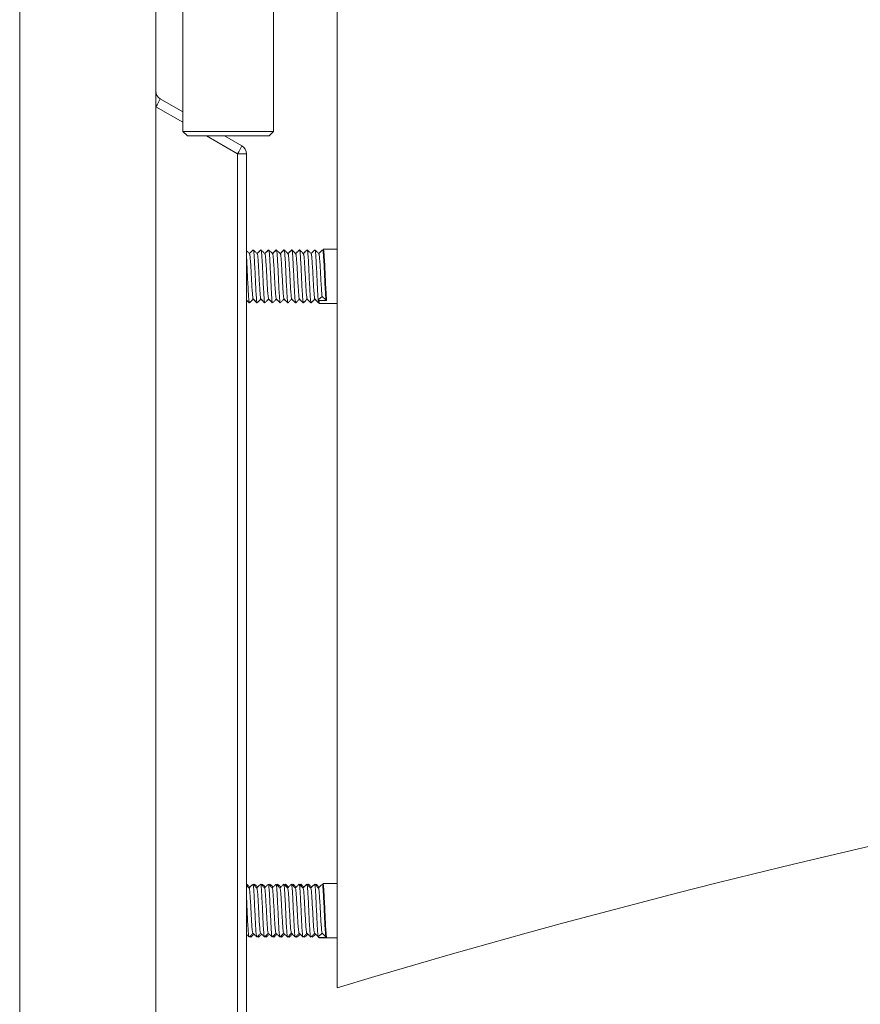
# Model space of a CAD drawing. Header units: millimetres. Extents: x 0 to 420, y 0 to 297.
# Tile 53 of 131: x 174.06 to 178.69, y 174.01 to 179.44. Entities that reach past the tile are written whole.
import ezdxf

# ---------------------------------------------------------------- set-up
doc = ezdxf.new("R2010")
doc.units = ezdxf.units.MM

msp = doc.modelspace()

# ---------------------------------------------------------------- linework, layer by layer
at = {"color": 7, "linetype": 'Continuous', "lineweight": 18}
for p, q in [((174.956, 180.1012), (174.956, 178.8262)), ((175.806, 180.1012), (175.806, 174.1012)), ((174.806, 179.9262), (174.806, 172.5262)), ((175.456, 178.8262), (175.456, 179.7512)), ((174.056, 172.5262), (174.056, 179.6762)), ((174.831, 179.0054), (174.956, 178.9333)), ((174.956, 178.8262), (174.981, 178.8012)), ((174.956, 178.8262), (175.456, 178.8262)), ((175.431, 178.8012), (174.981, 178.8012)), ((175.1847, 178.8012), (175.281, 178.7456)), ((175.431, 178.8012), (175.456, 178.8262)), ((175.2573, 172.6011), (175.2573, 178.7023)), ((175.306, 178.7023), (175.2573, 178.7023)), ((175.306, 178.7023), (175.306, 172.6011)), ((175.3434, 178.1719), (175.343, 178.1723)), ((175.3859, 178.1719), (175.3855, 178.1723)), ((175.4284, 178.1719), (175.428, 178.1723)), ((175.4709, 178.1719), (175.4705, 178.1723)), ((175.5134, 178.1719), (175.513, 178.1723)), ((175.5559, 178.1719), (175.5555, 178.1723)), ((175.5984, 178.1719), (175.598, 178.1723)), ((175.6409, 178.1719), (175.6405, 178.1723)), ((175.6834, 178.1719), (175.683, 178.1723)), ((175.7304, 178.1762), (175.729, 178.1762)), ((175.806, 178.1762), (175.7304, 178.1762)), ((175.322, 177.8804), (175.3221, 177.8805)), ((175.3645, 177.8804), (175.3646, 177.8805)), ((175.407, 177.8804), (175.4071, 177.8805)), ((175.4495, 177.8804), (175.4496, 177.8805)), ((175.492, 177.8804), (175.4921, 177.8805)), ((175.5345, 177.8804), (175.5346, 177.8805)), ((175.577, 177.8804), (175.5771, 177.8805)), ((175.6195, 177.8804), (175.6196, 177.8805)), ((175.662, 177.8804), (175.6621, 177.8805)), ((175.7022, 177.8958), (175.7235, 177.9147)), ((175.7022, 177.8958), (175.706, 177.8924)), ((175.7485, 177.8924), (175.706, 177.8924)), ((175.706, 177.8762), (175.806, 177.8762)), ((175.7235, 177.9147), (175.7447, 177.8958)), ((175.7447, 177.8958), (175.7485, 177.8924)), ((175.3088, 174.6723), (175.306, 174.6695)), ((175.3513, 174.6723), (175.3468, 174.6678)), ((175.3938, 174.6723), (175.3893, 174.6678)), ((175.4363, 174.6723), (175.4318, 174.6678)), ((175.4788, 174.6723), (175.4743, 174.6678)), ((175.5213, 174.6723), (175.5168, 174.6678)), ((175.5638, 174.6723), (175.5593, 174.6678)), ((175.6063, 174.6723), (175.6018, 174.6678)), ((175.6488, 174.6723), (175.6443, 174.6678)), ((175.6913, 174.6723), (175.6868, 174.6678)), ((175.806, 174.6762), (175.7283, 174.6762)), ((175.7022, 174.3818), (175.7235, 174.4028)), ((175.7235, 174.4028), (175.7447, 174.3818)), ((175.3253, 174.3848), (175.33, 174.3801)), ((175.3678, 174.3848), (175.3725, 174.3801)), ((175.4104, 174.3848), (175.415, 174.3801)), ((175.4528, 174.3848), (175.4575, 174.3801)), ((175.4953, 174.3848), (175.5, 174.3801)), ((175.5379, 174.3848), (175.5425, 174.3801)), ((175.5803, 174.3848), (175.585, 174.3801)), ((175.6228, 174.3848), (175.6275, 174.3801)), ((175.6654, 174.3848), (175.67, 174.3801)), ((175.7022, 174.3818), (175.706, 174.3781)), ((175.7032, 174.3826), (175.7038, 174.383)), ((175.706, 174.3781), (175.7071, 174.3789)), ((175.7485, 174.3781), (175.706, 174.3781)), ((175.706, 174.3762), (175.806, 174.3762)), ((175.7447, 174.3818), (175.7485, 174.3781))]:
    msp.add_line(p, q, dxfattribs=at)
at = {"color": 8, "linetype": 'Continuous', "lineweight": 18}
for p, q in [((174.956, 178.8763), (174.8073, 178.9621)), ((175.2573, 178.7023), (175.0861, 178.8012)), ((175.7022, 177.8958), (175.7048, 177.8804)), ((175.7022, 174.3818), (175.7032, 174.3826))]:
    msp.add_line(p, q, dxfattribs=at)
at = {"color": 7, "linetype": 'Continuous', "lineweight": 18}
for centre, radius, start, end in [((174.856, 179.0487), 0.05, 180, 240), ((174.3455, 179.2429), 0.5404, 328.7029, 333.9376), ((174.7917, 178.9852), 0.5448, 328.7176, 333.9108), ((175.256, 178.7023), 0.05, 0, 60), ((189.406, 128.8508), 47.25, 73.27187, 106.72813)]:
    msp.add_arc(centre, radius, start, end, dxfattribs=at)
for points, knots in [([(175.3233, 178.151), (175.3198, 178.1545), (175.314, 178.1603), (175.3082, 178.1661), (175.306, 178.1683)], [0, 0, 0, 0, 0.614943, 1, 1, 1, 1]), ([(175.3424, 178.1723), (175.3388, 178.1687), (175.3321, 178.162), (175.3254, 178.1553), (175.3222, 178.1521)], [0, 0, 0, 0, 0.527765, 1, 1, 1, 1]), ([(175.3438, 178.1723), (175.3403, 178.1687), (175.3333, 178.1618), (175.3263, 178.1548), (175.3229, 178.1514)], [0, 0, 0, 0, 0.5093523, 1, 1, 1, 1]), ([(175.3233, 178.1488), (175.3239, 178.1482), (175.3255, 178.1468), (175.3276, 178.1231), (175.3304, 178.0844), (175.3331, 178.036), (175.3355, 177.9864), (175.3384, 177.9424), (175.341, 177.9133), (175.3427, 177.8996), (175.3437, 177.9017), (175.3437, 177.9018)], [0, 0, 0, 0, 0.087935, 0.215092, 0.346342, 0.477591, 0.604748, 0.737146, 0.866154, 0.995164, 1, 1, 1, 1]), ([(175.3438, 178.1714), (175.3447, 178.1707), (175.3465, 178.1692), (175.3488, 178.1398), (175.3516, 178.0943), (175.3544, 178.0377), (175.3568, 177.9796), (175.3597, 177.9283), (175.3622, 177.8935), (175.3642, 177.8777), (175.3653, 177.8815), (175.3656, 177.8823)], [0, 0, 0, 0, 0.114178, 0.23359, 0.356838, 0.480085, 0.599497, 0.723822, 0.84497, 0.966117, 1, 1, 1, 1]), ([(175.3658, 178.151), (175.3623, 178.1545), (175.3552, 178.1616), (175.3481, 178.1687), (175.3445, 178.1723)], [0, 0, 0, 0, 0.5000423, 1, 1, 1, 1]), ([(175.3849, 178.1723), (175.3813, 178.1687), (175.3746, 178.162), (175.3679, 178.1553), (175.3647, 178.1521)], [0, 0, 0, 0, 0.527696, 1, 1, 1, 1]), ([(175.3863, 178.1723), (175.3828, 178.1687), (175.3758, 178.1618), (175.3688, 178.1548), (175.3654, 178.1514)], [0, 0, 0, 0, 0.509495, 1, 1, 1, 1]), ([(175.3658, 178.1488), (175.3664, 178.1482), (175.368, 178.1468), (175.3701, 178.1231), (175.3729, 178.0844), (175.3756, 178.036), (175.378, 177.9864), (175.3809, 177.9424), (175.3835, 177.9133), (175.3852, 177.8996), (175.3862, 177.9017), (175.3862, 177.9018)], [0, 0, 0, 0, 0.087935, 0.215093, 0.346342, 0.477591, 0.604748, 0.737146, 0.866154, 0.995164, 1, 1, 1, 1]), ([(175.3863, 178.1714), (175.3872, 178.1707), (175.389, 178.1692), (175.3913, 178.1398), (175.3941, 178.0943), (175.3969, 178.0377), (175.3993, 177.9796), (175.4022, 177.9283), (175.4047, 177.8935), (175.4067, 177.8777), (175.4078, 177.8815), (175.4081, 177.8823)], [0, 0, 0, 0, 0.114177, 0.23359, 0.356837, 0.480085, 0.599497, 0.723822, 0.84497, 0.966117, 1, 1, 1, 1]), ([(175.4083, 178.151), (175.4048, 178.1545), (175.3977, 178.1616), (175.3906, 178.1687), (175.387, 178.1723)], [0, 0, 0, 0, 0.499902, 1, 1, 1, 1]), ([(175.4274, 178.1723), (175.4238, 178.1687), (175.4171, 178.162), (175.4104, 178.1553), (175.4072, 178.1521)], [0, 0, 0, 0, 0.527765, 1, 1, 1, 1]), ([(175.4288, 178.1723), (175.4253, 178.1687), (175.4183, 178.1618), (175.4113, 178.1548), (175.4079, 178.1514)], [0, 0, 0, 0, 0.5093523, 1, 1, 1, 1]), ([(175.4083, 178.1488), (175.4089, 178.1482), (175.4105, 178.1468), (175.4126, 178.1231), (175.4154, 178.0844), (175.4181, 178.036), (175.4205, 177.9864), (175.4234, 177.9424), (175.426, 177.9133), (175.4277, 177.8996), (175.4287, 177.9017), (175.4287, 177.9018)], [0, 0, 0, 0, 0.0879359, 0.2150929, 0.3463421, 0.4775906, 0.6047488, 0.7371458, 0.8661545, 0.9951627, 1, 1, 1, 1]), ([(175.4288, 178.1714), (175.4297, 178.1707), (175.4315, 178.1692), (175.4338, 178.1398), (175.4366, 178.0943), (175.4394, 178.0377), (175.4418, 177.9796), (175.4447, 177.9283), (175.4472, 177.8935), (175.4492, 177.8777), (175.4503, 177.8815), (175.4506, 177.8823)], [0, 0, 0, 0, 0.114178, 0.23359, 0.356837, 0.480085, 0.599497, 0.723822, 0.84497, 0.966117, 1, 1, 1, 1]), ([(175.4508, 178.151), (175.4473, 178.1545), (175.4402, 178.1616), (175.4331, 178.1687), (175.4295, 178.1723)], [0, 0, 0, 0, 0.499972, 1, 1, 1, 1]), ([(175.4699, 178.1723), (175.4663, 178.1687), (175.4596, 178.162), (175.4529, 178.1553), (175.4497, 178.1521)], [0, 0, 0, 0, 0.527765, 1, 1, 1, 1]), ([(175.4713, 178.1723), (175.4678, 178.1687), (175.4608, 178.1618), (175.4538, 178.1548), (175.4504, 178.1514)], [0, 0, 0, 0, 0.5093523, 1, 1, 1, 1]), ([(175.4508, 178.1488), (175.4514, 178.1482), (175.453, 178.1468), (175.4551, 178.1231), (175.4579, 178.0844), (175.4606, 178.036), (175.463, 177.9864), (175.4659, 177.9424), (175.4685, 177.9133), (175.4702, 177.8996), (175.4712, 177.9017), (175.4712, 177.9018)], [0, 0, 0, 0, 0.087935, 0.215092, 0.346342, 0.477591, 0.604748, 0.737146, 0.866154, 0.995164, 1, 1, 1, 1]), ([(175.4713, 178.1714), (175.4722, 178.1707), (175.474, 178.1692), (175.4763, 178.1398), (175.4791, 178.0943), (175.4819, 178.0377), (175.4843, 177.9796), (175.4872, 177.9283), (175.4897, 177.8935), (175.4917, 177.8777), (175.4928, 177.8815), (175.4931, 177.8823)], [0, 0, 0, 0, 0.114178, 0.23359, 0.356838, 0.480085, 0.599497, 0.723822, 0.84497, 0.966117, 1, 1, 1, 1]), ([(175.4933, 178.151), (175.4898, 178.1545), (175.4827, 178.1616), (175.4756, 178.1687), (175.472, 178.1723)], [0, 0, 0, 0, 0.5000423, 1, 1, 1, 1]), ([(175.5124, 178.1723), (175.5088, 178.1687), (175.5021, 178.162), (175.4954, 178.1553), (175.4922, 178.1521)], [0, 0, 0, 0, 0.527696, 1, 1, 1, 1]), ([(175.5138, 178.1723), (175.5103, 178.1687), (175.5033, 178.1618), (175.4963, 178.1548), (175.4929, 178.1514)], [0, 0, 0, 0, 0.509495, 1, 1, 1, 1]), ([(175.4933, 178.1488), (175.4939, 178.1482), (175.4955, 178.1468), (175.4976, 178.1231), (175.5004, 178.0844), (175.5031, 178.036), (175.5055, 177.9864), (175.5084, 177.9424), (175.511, 177.9133), (175.5127, 177.8996), (175.5137, 177.9017), (175.5137, 177.9018)], [0, 0, 0, 0, 0.087935, 0.215093, 0.346342, 0.477591, 0.604748, 0.737146, 0.866154, 0.995164, 1, 1, 1, 1]), ([(175.5138, 178.1714), (175.5147, 178.1707), (175.5165, 178.1692), (175.5188, 178.1398), (175.5216, 178.0943), (175.5244, 178.0377), (175.5268, 177.9796), (175.5297, 177.9283), (175.5322, 177.8935), (175.5342, 177.8777), (175.5353, 177.8815), (175.5356, 177.8823)], [0, 0, 0, 0, 0.114178, 0.23359, 0.356838, 0.480085, 0.599497, 0.723822, 0.844969, 0.966117, 1, 1, 1, 1]), ([(175.5358, 178.151), (175.5323, 178.1545), (175.5252, 178.1616), (175.5181, 178.1687), (175.5145, 178.1723)], [0, 0, 0, 0, 0.499902, 1, 1, 1, 1]), ([(175.5549, 178.1723), (175.5513, 178.1687), (175.5446, 178.162), (175.5379, 178.1553), (175.5347, 178.1521)], [0, 0, 0, 0, 0.527765, 1, 1, 1, 1]), ([(175.5563, 178.1723), (175.5528, 178.1687), (175.5458, 178.1618), (175.5388, 178.1548), (175.5354, 178.1514)], [0, 0, 0, 0, 0.5093523, 1, 1, 1, 1]), ([(175.5358, 178.1488), (175.5364, 178.1482), (175.538, 178.1468), (175.5401, 178.1231), (175.5429, 178.0844), (175.5456, 178.036), (175.548, 177.9864), (175.5509, 177.9424), (175.5535, 177.9133), (175.5552, 177.8996), (175.5562, 177.9017), (175.5562, 177.9018)], [0, 0, 0, 0, 0.087935, 0.215093, 0.346342, 0.477591, 0.604749, 0.737146, 0.866155, 0.995163, 1, 1, 1, 1]), ([(175.5563, 178.1714), (175.5572, 178.1707), (175.559, 178.1692), (175.5613, 178.1398), (175.5641, 178.0943), (175.5669, 178.0377), (175.5693, 177.9796), (175.5722, 177.9283), (175.5747, 177.8935), (175.5767, 177.8777), (175.5778, 177.8815), (175.5781, 177.8823)], [0, 0, 0, 0, 0.114178, 0.23359, 0.356837, 0.480085, 0.599497, 0.723822, 0.84497, 0.966117, 1, 1, 1, 1]), ([(175.5783, 178.151), (175.5748, 178.1545), (175.5677, 178.1616), (175.5606, 178.1687), (175.557, 178.1723)], [0, 0, 0, 0, 0.499902, 1, 1, 1, 1]), ([(175.5974, 178.1723), (175.5938, 178.1687), (175.5871, 178.162), (175.5804, 178.1553), (175.5772, 178.1521)], [0, 0, 0, 0, 0.527765, 1, 1, 1, 1]), ([(175.5988, 178.1723), (175.5953, 178.1687), (175.5883, 178.1618), (175.5813, 178.1548), (175.5779, 178.1514)], [0, 0, 0, 0, 0.5093523, 1, 1, 1, 1]), ([(175.5783, 178.1488), (175.5789, 178.1482), (175.5805, 178.1468), (175.5826, 178.1231), (175.5854, 178.0844), (175.5881, 178.036), (175.5905, 177.9864), (175.5934, 177.9424), (175.596, 177.9133), (175.5977, 177.8996), (175.5987, 177.9017), (175.5987, 177.9018)], [0, 0, 0, 0, 0.087935, 0.215092, 0.346342, 0.47759, 0.604748, 0.737146, 0.866154, 0.995164, 1, 1, 1, 1]), ([(175.5988, 178.1714), (175.5997, 178.1707), (175.6015, 178.1692), (175.6038, 178.1398), (175.6066, 178.0943), (175.6094, 178.0377), (175.6118, 177.9796), (175.6147, 177.9283), (175.6172, 177.8935), (175.6192, 177.8777), (175.6203, 177.8815), (175.6206, 177.8823)], [0, 0, 0, 0, 0.114178, 0.23359, 0.356838, 0.480085, 0.599497, 0.723822, 0.84497, 0.966117, 1, 1, 1, 1]), ([(175.6208, 178.151), (175.6173, 178.1545), (175.6102, 178.1616), (175.6031, 178.1687), (175.5995, 178.1723)], [0, 0, 0, 0, 0.5000423, 1, 1, 1, 1]), ([(175.6399, 178.1723), (175.6363, 178.1687), (175.6296, 178.162), (175.6229, 178.1553), (175.6197, 178.1521)], [0, 0, 0, 0, 0.527696, 1, 1, 1, 1]), ([(175.6413, 178.1723), (175.6378, 178.1687), (175.6308, 178.1618), (175.6238, 178.1548), (175.6204, 178.1514)], [0, 0, 0, 0, 0.509495, 1, 1, 1, 1]), ([(175.6208, 178.1488), (175.6214, 178.1482), (175.623, 178.1468), (175.6251, 178.1231), (175.6279, 178.0844), (175.6306, 178.036), (175.633, 177.9864), (175.6359, 177.9424), (175.6385, 177.9133), (175.6402, 177.8996), (175.6412, 177.9017), (175.6412, 177.9018)], [0, 0, 0, 0, 0.087935, 0.215093, 0.346342, 0.477591, 0.604748, 0.737146, 0.866154, 0.995164, 1, 1, 1, 1]), ([(175.6413, 178.1714), (175.6422, 178.1707), (175.644, 178.1692), (175.6463, 178.1398), (175.6491, 178.0943), (175.6519, 178.0377), (175.6543, 177.9796), (175.6572, 177.9283), (175.6597, 177.8935), (175.6617, 177.8777), (175.6628, 177.8815), (175.6631, 177.8823)], [0, 0, 0, 0, 0.114178, 0.23359, 0.356838, 0.480085, 0.599497, 0.723822, 0.844969, 0.966117, 1, 1, 1, 1]), ([(175.6633, 178.151), (175.6598, 178.1545), (175.6527, 178.1616), (175.6456, 178.1687), (175.642, 178.1723)], [0, 0, 0, 0, 0.5000423, 1, 1, 1, 1]), ([(175.6824, 178.1723), (175.6788, 178.1687), (175.6721, 178.162), (175.6654, 178.1553), (175.6622, 178.1521)], [0, 0, 0, 0, 0.527765, 1, 1, 1, 1]), ([(175.6838, 178.1723), (175.6803, 178.1687), (175.6733, 178.1618), (175.6663, 178.1548), (175.6629, 178.1514)], [0, 0, 0, 0, 0.509495, 1, 1, 1, 1]), ([(175.6633, 178.1488), (175.6639, 178.1482), (175.6655, 178.1468), (175.6676, 178.1231), (175.6704, 178.0844), (175.6731, 178.036), (175.6755, 177.9864), (175.6784, 177.9424), (175.681, 177.9133), (175.6827, 177.8996), (175.6837, 177.9017), (175.6837, 177.9018)], [0, 0, 0, 0, 0.087935, 0.215093, 0.346342, 0.477591, 0.604749, 0.737146, 0.866155, 0.995164, 1, 1, 1, 1]), ([(175.6838, 178.1714), (175.6847, 178.1707), (175.6865, 178.1692), (175.6888, 178.1398), (175.6916, 178.0943), (175.6944, 178.0377), (175.6968, 177.9798), (175.6997, 177.9277), (175.7014, 177.9063), (175.7022, 177.8958)], [0, 0, 0, 0, 0.135126, 0.276447, 0.422308, 0.568168, 0.709489, 0.856624, 1, 1, 1, 1]), ([(175.7058, 178.151), (175.7023, 178.1545), (175.6952, 178.1616), (175.6881, 178.1687), (175.6845, 178.1723)], [0, 0, 0, 0, 0.499902, 1, 1, 1, 1]), ([(175.7249, 178.1723), (175.7213, 178.1687), (175.7146, 178.162), (175.7079, 178.1553), (175.7047, 178.1521)], [0, 0, 0, 0, 0.527765, 1, 1, 1, 1]), ([(175.7263, 178.1723), (175.7228, 178.1687), (175.7158, 178.1618), (175.7088, 178.1548), (175.7054, 178.1514)], [0, 0, 0, 0, 0.5093523, 1, 1, 1, 1]), ([(175.7058, 178.1488), (175.7064, 178.1482), (175.708, 178.1468), (175.7101, 178.1231), (175.7129, 178.0844), (175.7156, 178.036), (175.718, 177.9865), (175.7209, 177.942), (175.7226, 177.9237), (175.7235, 177.9147)], [0, 0, 0, 0, 0.101524, 0.24833, 0.399861, 0.551391, 0.698199, 0.851056, 1, 1, 1, 1]), ([(175.7304, 178.1743), (175.7312, 178.1736), (175.7328, 178.172), (175.7351, 178.1426), (175.7379, 178.096), (175.7406, 178.038), (175.743, 177.9786), (175.7459, 177.9251), (175.7476, 177.9033), (175.7485, 177.8924)], [0, 0, 0, 0, 0.119973, 0.263772, 0.412187, 0.560603, 0.7044, 0.854114, 1, 1, 1, 1]), ([(175.306, 178.1419), (175.3061, 178.1406), (175.3071, 178.1301), (175.3091, 178.0931), (175.3119, 178.038), (175.3143, 177.9795), (175.3172, 177.9283), (175.3197, 177.8935), (175.3217, 177.8777), (175.3228, 177.8815), (175.3231, 177.8823)], [0, 0, 0, 0, 0.023807, 0.18079, 0.337773, 0.489871, 0.648226, 0.802535, 0.956843, 1, 1, 1, 1]), ([(175.306, 177.8967), (175.3079, 177.8947), (175.3134, 177.8892), (175.319, 177.8837), (175.3225, 177.8802)], [0, 0, 0, 0, 0.355154, 1, 1, 1, 1]), ([(175.306, 177.8956), (175.3077, 177.8939), (175.3129, 177.8887), (175.3181, 177.8835), (175.3216, 177.88)], [0, 0, 0, 0, 0.319759, 1, 1, 1, 1]), ([(175.3231, 177.88), (175.3266, 177.8835), (175.3337, 177.8906), (175.3407, 177.8976), (175.3441, 177.901)], [0, 0, 0, 0, 0.506428, 1, 1, 1, 1]), ([(175.3436, 177.9005), (175.3469, 177.8972), (175.3537, 177.8904), (175.3606, 177.8835), (175.3641, 177.88)], [0, 0, 0, 0, 0.481579, 1, 1, 1, 1]), ([(175.3437, 177.9014), (175.3473, 177.8979), (175.3544, 177.8908), (175.3614, 177.8837), (175.365, 177.8802)], [0, 0, 0, 0, 0.499988, 1, 1, 1, 1]), ([(175.3656, 177.88), (175.3692, 177.8835), (175.3762, 177.8906), (175.3832, 177.8976), (175.3866, 177.901)], [0, 0, 0, 0, 0.5065, 1, 1, 1, 1]), ([(175.3861, 177.9005), (175.3894, 177.8972), (175.3962, 177.8904), (175.4031, 177.8835), (175.4066, 177.88)], [0, 0, 0, 0, 0.481579, 1, 1, 1, 1]), ([(175.3862, 177.9014), (175.3898, 177.8979), (175.3969, 177.8908), (175.4039, 177.8837), (175.4075, 177.8802)], [0, 0, 0, 0, 0.499988, 1, 1, 1, 1]), ([(175.4081, 177.88), (175.4117, 177.8835), (175.4187, 177.8906), (175.4257, 177.8976), (175.4291, 177.901)], [0, 0, 0, 0, 0.5065, 1, 1, 1, 1]), ([(175.4286, 177.9005), (175.4319, 177.8972), (175.4387, 177.8904), (175.4456, 177.8835), (175.4491, 177.88)], [0, 0, 0, 0, 0.481724, 1, 1, 1, 1]), ([(175.4287, 177.9014), (175.4323, 177.8979), (175.4393, 177.8908), (175.4464, 177.8837), (175.45, 177.8802)], [0, 0, 0, 0, 0.499918, 1, 1, 1, 1]), ([(175.4506, 177.88), (175.4541, 177.8835), (175.4612, 177.8906), (175.4682, 177.8976), (175.4716, 177.901)], [0, 0, 0, 0, 0.506428, 1, 1, 1, 1]), ([(175.4711, 177.9005), (175.4744, 177.8972), (175.4812, 177.8904), (175.4881, 177.8835), (175.4916, 177.88)], [0, 0, 0, 0, 0.481579, 1, 1, 1, 1]), ([(175.4712, 177.9014), (175.4748, 177.8979), (175.4819, 177.8908), (175.4889, 177.8837), (175.4925, 177.8802)], [0, 0, 0, 0, 0.499988, 1, 1, 1, 1]), ([(175.4931, 177.88), (175.4966, 177.8835), (175.5037, 177.8906), (175.5107, 177.8976), (175.5141, 177.901)], [0, 0, 0, 0, 0.5063578, 1, 1, 1, 1]), ([(175.5136, 177.9005), (175.5169, 177.8972), (175.5237, 177.8904), (175.5306, 177.8835), (175.5341, 177.88)], [0, 0, 0, 0, 0.481579, 1, 1, 1, 1]), ([(175.5137, 177.9014), (175.5173, 177.8979), (175.5244, 177.8908), (175.5314, 177.8837), (175.535, 177.8802)], [0, 0, 0, 0, 0.499988, 1, 1, 1, 1]), ([(175.5356, 177.88), (175.5392, 177.8835), (175.5462, 177.8906), (175.5532, 177.8976), (175.5566, 177.901)], [0, 0, 0, 0, 0.5065, 1, 1, 1, 1]), ([(175.5561, 177.9005), (175.5594, 177.8972), (175.5662, 177.8904), (175.5731, 177.8835), (175.5766, 177.88)], [0, 0, 0, 0, 0.481724, 1, 1, 1, 1]), ([(175.5562, 177.9014), (175.5598, 177.8979), (175.5668, 177.8908), (175.5739, 177.8837), (175.5775, 177.8802)], [0, 0, 0, 0, 0.499918, 1, 1, 1, 1]), ([(175.5781, 177.88), (175.5816, 177.8835), (175.5887, 177.8906), (175.5957, 177.8976), (175.5991, 177.901)], [0, 0, 0, 0, 0.506428, 1, 1, 1, 1]), ([(175.5986, 177.9005), (175.6019, 177.8972), (175.6087, 177.8904), (175.6156, 177.8835), (175.6191, 177.88)], [0, 0, 0, 0, 0.481579, 1, 1, 1, 1]), ([(175.5987, 177.9014), (175.6023, 177.8979), (175.6094, 177.8908), (175.6164, 177.8837), (175.62, 177.8802)], [0, 0, 0, 0, 0.499988, 1, 1, 1, 1]), ([(175.6206, 177.88), (175.6242, 177.8835), (175.6312, 177.8906), (175.6382, 177.8976), (175.6416, 177.901)], [0, 0, 0, 0, 0.5063578, 1, 1, 1, 1]), ([(175.6411, 177.9005), (175.6444, 177.8972), (175.6512, 177.8904), (175.6581, 177.8835), (175.6616, 177.88)], [0, 0, 0, 0, 0.481579, 1, 1, 1, 1]), ([(175.6412, 177.9014), (175.6448, 177.8979), (175.6519, 177.8908), (175.6589, 177.8837), (175.6625, 177.8802)], [0, 0, 0, 0, 0.499988, 1, 1, 1, 1]), ([(175.6631, 177.88), (175.6667, 177.8835), (175.6737, 177.8906), (175.6807, 177.8976), (175.6841, 177.901)], [0, 0, 0, 0, 0.5065, 1, 1, 1, 1]), ([(175.6836, 177.9005), (175.6869, 177.8972), (175.6937, 177.8904), (175.7006, 177.8835), (175.7041, 177.88)], [0, 0, 0, 0, 0.481579, 1, 1, 1, 1]), ([(175.6837, 177.9014), (175.6873, 177.8979), (175.6943, 177.8908), (175.7014, 177.8837), (175.705, 177.8802)], [0, 0, 0, 0, 0.499918, 1, 1, 1, 1]), ([(175.706, 177.8924), (175.7068, 177.884), (175.7079, 177.8739), (175.709, 177.8775), (175.7091, 177.8781)], [0, 0, 0, 0, 0.830668, 1, 1, 1, 1]), ([(175.3256, 174.6562), (175.3238, 174.658), (175.3184, 174.6634), (175.313, 174.6687), (175.3095, 174.6723)], [0, 0, 0, 0, 0.338567, 1, 1, 1, 1]), ([(175.3095, 174.671), (175.3103, 174.6706), (175.3111, 174.6702), (175.3119, 174.6605), (175.3119, 174.6602)], [0, 0, 0, 0, 0.969151, 1, 1, 1, 1]), ([(175.3417, 174.6723), (175.3382, 174.6688), (175.3312, 174.6618), (175.3242, 174.6548), (175.3208, 174.6514)], [0, 0, 0, 0, 0.508163, 1, 1, 1, 1]), ([(175.3418, 174.67), (175.3424, 174.6704), (175.3438, 174.6715), (175.3464, 174.6474), (175.3488, 174.6051), (175.3516, 174.5501), (175.3544, 174.4917), (175.3568, 174.4382), (175.3597, 174.399), (175.362, 174.3784), (175.3635, 174.3818), (175.3641, 174.3832)], [0, 0, 0, 0, 0.083088, 0.203956, 0.320049, 0.43987, 0.559692, 0.675784, 0.796653, 0.914433, 1, 1, 1, 1]), ([(175.3636, 174.651), (175.36, 174.6546), (175.3529, 174.6617), (175.3458, 174.6688), (175.3423, 174.6723)], [0, 0, 0, 0, 0.4999786, 1, 1, 1, 1]), ([(175.3681, 174.6562), (175.3663, 174.658), (175.3609, 174.6634), (175.3555, 174.6687), (175.352, 174.6723)], [0, 0, 0, 0, 0.3387521, 1, 1, 1, 1]), ([(175.352, 174.671), (175.3528, 174.6706), (175.3536, 174.6702), (175.3544, 174.6605), (175.3544, 174.6602)], [0, 0, 0, 0, 0.969151, 1, 1, 1, 1]), ([(175.3842, 174.6723), (175.3807, 174.6688), (175.3737, 174.6618), (175.3667, 174.6548), (175.3633, 174.6514)], [0, 0, 0, 0, 0.508233, 1, 1, 1, 1]), ([(175.3843, 174.67), (175.3849, 174.6704), (175.3863, 174.6715), (175.3889, 174.6474), (175.3913, 174.6051), (175.3941, 174.5501), (175.3969, 174.4917), (175.3993, 174.4382), (175.4022, 174.399), (175.4045, 174.3784), (175.406, 174.3818), (175.4066, 174.3832)], [0, 0, 0, 0, 0.083087, 0.203956, 0.320049, 0.43987, 0.559691, 0.675785, 0.796653, 0.914433, 1, 1, 1, 1]), ([(175.4061, 174.651), (175.4025, 174.6546), (175.3954, 174.6617), (175.3883, 174.6688), (175.3848, 174.6723)], [0, 0, 0, 0, 0.4999786, 1, 1, 1, 1]), ([(175.4106, 174.6562), (175.4088, 174.658), (175.4034, 174.6634), (175.398, 174.6687), (175.3945, 174.6723)], [0, 0, 0, 0, 0.338567, 1, 1, 1, 1]), ([(175.3945, 174.671), (175.3953, 174.6706), (175.3961, 174.6702), (175.3969, 174.6605), (175.3969, 174.6602)], [0, 0, 0, 0, 0.969151, 1, 1, 1, 1]), ([(175.4267, 174.6723), (175.4232, 174.6688), (175.4162, 174.6618), (175.4092, 174.6548), (175.4058, 174.6514)], [0, 0, 0, 0, 0.508163, 1, 1, 1, 1]), ([(175.4268, 174.67), (175.4274, 174.6704), (175.4288, 174.6715), (175.4315, 174.6474), (175.4338, 174.6051), (175.4366, 174.5501), (175.4394, 174.4917), (175.4418, 174.4382), (175.4447, 174.399), (175.447, 174.3784), (175.4485, 174.3818), (175.4491, 174.3832)], [0, 0, 0, 0, 0.083087, 0.203957, 0.320049, 0.43987, 0.559691, 0.675785, 0.796653, 0.914433, 1, 1, 1, 1]), ([(175.4486, 174.651), (175.445, 174.6546), (175.4379, 174.6617), (175.4308, 174.6688), (175.4273, 174.6723)], [0, 0, 0, 0, 0.4999786, 1, 1, 1, 1]), ([(175.4531, 174.6562), (175.4513, 174.658), (175.4459, 174.6634), (175.4405, 174.6687), (175.437, 174.6723)], [0, 0, 0, 0, 0.338567, 1, 1, 1, 1]), ([(175.437, 174.671), (175.4378, 174.6706), (175.4386, 174.6702), (175.4394, 174.6605), (175.4394, 174.6602)], [0, 0, 0, 0, 0.969151, 1, 1, 1, 1]), ([(175.4692, 174.6723), (175.4657, 174.6688), (175.4587, 174.6618), (175.4517, 174.6548), (175.4483, 174.6514)], [0, 0, 0, 0, 0.508163, 1, 1, 1, 1]), ([(175.4693, 174.67), (175.4699, 174.6704), (175.4713, 174.6715), (175.4739, 174.6474), (175.4763, 174.6051), (175.4791, 174.5501), (175.4819, 174.4917), (175.4843, 174.4382), (175.4872, 174.399), (175.4895, 174.3784), (175.491, 174.3818), (175.4916, 174.3832)], [0, 0, 0, 0, 0.083088, 0.203956, 0.320048, 0.43987, 0.559692, 0.675784, 0.796653, 0.914433, 1, 1, 1, 1]), ([(175.4911, 174.651), (175.4875, 174.6546), (175.4804, 174.6617), (175.4733, 174.6688), (175.4698, 174.6723)], [0, 0, 0, 0, 0.4999786, 1, 1, 1, 1]), ([(175.4956, 174.6562), (175.4938, 174.658), (175.4884, 174.6634), (175.483, 174.6687), (175.4795, 174.6723)], [0, 0, 0, 0, 0.3387521, 1, 1, 1, 1]), ([(175.4795, 174.671), (175.4803, 174.6706), (175.4811, 174.6702), (175.4819, 174.6605), (175.4819, 174.6602)], [0, 0, 0, 0, 0.969151, 1, 1, 1, 1]), ([(175.5117, 174.6723), (175.5082, 174.6688), (175.5012, 174.6618), (175.4942, 174.6548), (175.4908, 174.6514)], [0, 0, 0, 0, 0.508233, 1, 1, 1, 1]), ([(175.5118, 174.67), (175.5124, 174.6704), (175.5138, 174.6715), (175.5164, 174.6474), (175.5188, 174.6051), (175.5216, 174.5501), (175.5244, 174.4917), (175.5268, 174.4382), (175.5297, 174.399), (175.532, 174.3784), (175.5335, 174.3818), (175.5341, 174.3832)], [0, 0, 0, 0, 0.083087, 0.203956, 0.320049, 0.43987, 0.559691, 0.675784, 0.796653, 0.914433, 1, 1, 1, 1]), ([(175.5336, 174.651), (175.53, 174.6546), (175.5229, 174.6617), (175.5158, 174.6688), (175.5123, 174.6723)], [0, 0, 0, 0, 0.4999786, 1, 1, 1, 1]), ([(175.5381, 174.6562), (175.5363, 174.658), (175.5309, 174.6634), (175.5255, 174.6687), (175.522, 174.6723)], [0, 0, 0, 0, 0.3387521, 1, 1, 1, 1]), ([(175.522, 174.671), (175.5228, 174.6706), (175.5236, 174.6702), (175.5244, 174.6605), (175.5244, 174.6602)], [0, 0, 0, 0, 0.969151, 1, 1, 1, 1]), ([(175.5542, 174.6723), (175.5507, 174.6688), (175.5437, 174.6618), (175.5367, 174.6548), (175.5333, 174.6514)], [0, 0, 0, 0, 0.508163, 1, 1, 1, 1]), ([(175.5543, 174.67), (175.5549, 174.6704), (175.5563, 174.6715), (175.559, 174.6474), (175.5613, 174.6051), (175.5641, 174.5501), (175.5669, 174.4917), (175.5693, 174.4382), (175.5722, 174.399), (175.5745, 174.3784), (175.576, 174.3818), (175.5766, 174.3832)], [0, 0, 0, 0, 0.083087, 0.203957, 0.320049, 0.43987, 0.559691, 0.675785, 0.796653, 0.914433, 1, 1, 1, 1]), ([(175.5761, 174.651), (175.5725, 174.6546), (175.5654, 174.6617), (175.5583, 174.6688), (175.5548, 174.6723)], [0, 0, 0, 0, 0.4999786, 1, 1, 1, 1]), ([(175.5806, 174.6562), (175.5788, 174.658), (175.5734, 174.6634), (175.568, 174.6687), (175.5645, 174.6723)], [0, 0, 0, 0, 0.338567, 1, 1, 1, 1]), ([(175.5645, 174.671), (175.5653, 174.6706), (175.5661, 174.6702), (175.5669, 174.6605), (175.5669, 174.6602)], [0, 0, 0, 0, 0.969151, 1, 1, 1, 1]), ([(175.5967, 174.6723), (175.5932, 174.6688), (175.5862, 174.6618), (175.5792, 174.6548), (175.5758, 174.6514)], [0, 0, 0, 0, 0.508163, 1, 1, 1, 1]), ([(175.5968, 174.67), (175.5974, 174.6704), (175.5988, 174.6715), (175.6014, 174.6474), (175.6038, 174.6051), (175.6066, 174.5501), (175.6094, 174.4917), (175.6118, 174.4382), (175.6147, 174.399), (175.617, 174.3784), (175.6185, 174.3818), (175.6191, 174.3832)], [0, 0, 0, 0, 0.083088, 0.203956, 0.320048, 0.43987, 0.559692, 0.675784, 0.796653, 0.914433, 1, 1, 1, 1]), ([(175.6186, 174.651), (175.615, 174.6546), (175.6079, 174.6617), (175.6008, 174.6688), (175.5973, 174.6723)], [0, 0, 0, 0, 0.4999786, 1, 1, 1, 1]), ([(175.6231, 174.6562), (175.6213, 174.658), (175.6159, 174.6634), (175.6105, 174.6687), (175.607, 174.6723)], [0, 0, 0, 0, 0.3387521, 1, 1, 1, 1]), ([(175.607, 174.671), (175.6078, 174.6706), (175.6086, 174.6702), (175.6094, 174.6605), (175.6094, 174.6602)], [0, 0, 0, 0, 0.969151, 1, 1, 1, 1]), ([(175.6392, 174.6723), (175.6357, 174.6688), (175.6287, 174.6618), (175.6217, 174.6548), (175.6183, 174.6514)], [0, 0, 0, 0, 0.508233, 1, 1, 1, 1]), ([(175.6393, 174.67), (175.6399, 174.6704), (175.6413, 174.6715), (175.6439, 174.6474), (175.6463, 174.6051), (175.6491, 174.5501), (175.6519, 174.4917), (175.6543, 174.4382), (175.6572, 174.399), (175.6595, 174.3784), (175.661, 174.3818), (175.6616, 174.3832)], [0, 0, 0, 0, 0.083087, 0.203956, 0.320049, 0.43987, 0.559691, 0.675784, 0.796653, 0.914433, 1, 1, 1, 1]), ([(175.6611, 174.651), (175.6575, 174.6546), (175.6504, 174.6617), (175.6433, 174.6688), (175.6398, 174.6723)], [0, 0, 0, 0, 0.4999786, 1, 1, 1, 1]), ([(175.6656, 174.6562), (175.6638, 174.658), (175.6584, 174.6634), (175.653, 174.6687), (175.6495, 174.6723)], [0, 0, 0, 0, 0.3387521, 1, 1, 1, 1]), ([(175.6495, 174.671), (175.6503, 174.6706), (175.6511, 174.6702), (175.6519, 174.6605), (175.6519, 174.6602)], [0, 0, 0, 0, 0.969151, 1, 1, 1, 1]), ([(175.6817, 174.6723), (175.6782, 174.6688), (175.6712, 174.6618), (175.6642, 174.6548), (175.6608, 174.6514)], [0, 0, 0, 0, 0.508163, 1, 1, 1, 1]), ([(175.6818, 174.67), (175.6824, 174.6704), (175.6838, 174.6715), (175.6865, 174.6474), (175.6888, 174.6051), (175.6916, 174.5501), (175.6944, 174.4916), (175.6968, 174.4386), (175.6997, 174.3975), (175.7014, 174.387), (175.7022, 174.3818)], [0, 0, 0, 0, 0.090862, 0.223042, 0.349997, 0.48103, 0.612064, 0.73902, 0.871199, 1, 1, 1, 1]), ([(175.7036, 174.651), (175.7, 174.6546), (175.6929, 174.6617), (175.6858, 174.6688), (175.6823, 174.6723)], [0, 0, 0, 0, 0.4999786, 1, 1, 1, 1]), ([(175.7081, 174.6562), (175.7063, 174.658), (175.7009, 174.6634), (175.6955, 174.6687), (175.692, 174.6723)], [0, 0, 0, 0, 0.338567, 1, 1, 1, 1]), ([(175.692, 174.671), (175.6928, 174.6706), (175.6936, 174.6702), (175.6944, 174.6605), (175.6944, 174.6602)], [0, 0, 0, 0, 0.969151, 1, 1, 1, 1]), ([(175.7242, 174.6723), (175.7207, 174.6688), (175.7137, 174.6618), (175.7067, 174.6548), (175.7033, 174.6514)], [0, 0, 0, 0, 0.508163, 1, 1, 1, 1]), ([(175.7283, 174.6734), (175.7288, 174.6738), (175.7302, 174.6746), (175.7327, 174.6504), (175.7351, 174.6071), (175.7379, 174.5507), (175.7406, 174.4907), (175.743, 174.4363), (175.7459, 174.3942), (175.7476, 174.3834), (175.7485, 174.3781)], [0, 0, 0, 0, 0.07713, 0.211305, 0.340179, 0.473192, 0.606205, 0.735079, 0.869254, 1, 1, 1, 1]), ([(175.3211, 174.651), (175.3175, 174.6546), (175.3125, 174.6596), (175.3075, 174.6646), (175.306, 174.6661)], [0, 0, 0, 0, 0.705163, 1, 1, 1, 1]), ([(175.3211, 174.6487), (175.3215, 174.6488), (175.3228, 174.6493), (175.3252, 174.6296), (175.3276, 174.5937), (175.3304, 174.5466), (175.3331, 174.4967), (175.3355, 174.451), (175.3384, 174.4174), (175.3408, 174.3998), (175.3423, 174.4028), (175.3429, 174.404)], [0, 0, 0, 0, 0.056429, 0.180638, 0.299931, 0.423061, 0.546193, 0.665486, 0.789695, 0.910724, 1, 1, 1, 1]), ([(175.3636, 174.6487), (175.364, 174.6488), (175.3653, 174.6493), (175.3677, 174.6296), (175.3701, 174.5937), (175.3729, 174.5466), (175.3756, 174.4967), (175.378, 174.451), (175.3809, 174.4174), (175.3832, 174.3998), (175.3848, 174.4028), (175.3854, 174.404)], [0, 0, 0, 0, 0.056429, 0.180637, 0.299931, 0.423061, 0.546192, 0.665485, 0.789695, 0.910724, 1, 1, 1, 1]), ([(175.4061, 174.6487), (175.4065, 174.6488), (175.4078, 174.6493), (175.4102, 174.6296), (175.4126, 174.5937), (175.4154, 174.5466), (175.4181, 174.4967), (175.4205, 174.451), (175.4234, 174.4174), (175.4258, 174.3998), (175.4273, 174.4028), (175.4279, 174.404)], [0, 0, 0, 0, 0.056429, 0.180638, 0.299931, 0.423061, 0.546192, 0.665486, 0.789695, 0.910724, 1, 1, 1, 1]), ([(175.4486, 174.6487), (175.449, 174.6488), (175.4503, 174.6493), (175.4527, 174.6296), (175.4551, 174.5937), (175.4579, 174.5466), (175.4606, 174.4967), (175.463, 174.451), (175.4659, 174.4174), (175.4683, 174.3998), (175.4698, 174.4028), (175.4704, 174.404)], [0, 0, 0, 0, 0.056429, 0.180638, 0.299931, 0.423061, 0.546193, 0.665486, 0.789695, 0.910724, 1, 1, 1, 1]), ([(175.4911, 174.6487), (175.4915, 174.6488), (175.4928, 174.6493), (175.4952, 174.6296), (175.4976, 174.5937), (175.5004, 174.5466), (175.5031, 174.4967), (175.5055, 174.451), (175.5084, 174.4174), (175.5107, 174.3998), (175.5123, 174.4028), (175.5129, 174.404)], [0, 0, 0, 0, 0.056429, 0.180637, 0.299931, 0.423061, 0.546192, 0.665485, 0.789695, 0.910724, 1, 1, 1, 1]), ([(175.5336, 174.6487), (175.534, 174.6488), (175.5353, 174.6493), (175.5377, 174.6296), (175.5401, 174.5937), (175.5429, 174.5466), (175.5456, 174.4967), (175.548, 174.451), (175.5509, 174.4174), (175.5533, 174.3998), (175.5548, 174.4028), (175.5554, 174.404)], [0, 0, 0, 0, 0.056429, 0.180637, 0.299931, 0.423061, 0.546192, 0.665486, 0.789695, 0.910724, 1, 1, 1, 1]), ([(175.5761, 174.6487), (175.5765, 174.6488), (175.5778, 174.6493), (175.5802, 174.6296), (175.5826, 174.5937), (175.5854, 174.5466), (175.5881, 174.4967), (175.5905, 174.451), (175.5934, 174.4174), (175.5958, 174.3998), (175.5973, 174.4028), (175.5979, 174.404)], [0, 0, 0, 0, 0.056429, 0.180638, 0.299931, 0.423061, 0.546192, 0.665486, 0.789695, 0.910724, 1, 1, 1, 1]), ([(175.6186, 174.6487), (175.619, 174.6488), (175.6203, 174.6493), (175.6227, 174.6296), (175.6251, 174.5937), (175.6279, 174.5466), (175.6306, 174.4967), (175.633, 174.451), (175.6359, 174.4174), (175.6382, 174.3998), (175.6398, 174.4028), (175.6404, 174.404)], [0, 0, 0, 0, 0.056429, 0.180637, 0.299931, 0.423061, 0.546192, 0.665485, 0.789695, 0.910724, 1, 1, 1, 1]), ([(175.6611, 174.6487), (175.6615, 174.6488), (175.6628, 174.6493), (175.6652, 174.6296), (175.6676, 174.5937), (175.6704, 174.5466), (175.6731, 174.4967), (175.6755, 174.451), (175.6784, 174.4174), (175.6808, 174.3998), (175.6823, 174.4028), (175.6829, 174.404)], [0, 0, 0, 0, 0.056429, 0.180637, 0.299931, 0.423061, 0.546192, 0.665486, 0.789695, 0.910724, 1, 1, 1, 1]), ([(175.7036, 174.6487), (175.704, 174.6488), (175.7053, 174.6493), (175.7077, 174.6296), (175.7101, 174.5937), (175.7129, 174.5466), (175.7156, 174.4966), (175.718, 174.4513), (175.7209, 174.4162), (175.7226, 174.4072), (175.7235, 174.4028)], [0, 0, 0, 0, 0.06196, 0.198346, 0.329332, 0.464533, 0.599734, 0.730722, 0.867106, 1, 1, 1, 1]), ([(175.306, 174.6099), (175.3061, 174.6078), (175.3071, 174.5919), (175.3091, 174.5493), (175.3119, 174.4919), (175.3143, 174.4381), (175.3172, 174.399), (175.3195, 174.3784), (175.321, 174.3818), (175.3216, 174.3832)], [0, 0, 0, 0, 0.0260288, 0.1976626, 0.3692963, 0.5355896, 0.7087232, 0.877433, 1, 1, 1, 1]), ([(175.3216, 174.381), (175.3251, 174.3846), (175.3322, 174.3916), (175.3393, 174.3987), (175.3429, 174.4022)], [0, 0, 0, 0, 0.500078, 1, 1, 1, 1]), ([(175.3425, 174.4016), (175.3461, 174.398), (175.3532, 174.391), (175.3603, 174.3839), (175.3638, 174.3804)], [0, 0, 0, 0, 0.499924, 1, 1, 1, 1]), ([(175.3641, 174.381), (175.3676, 174.3846), (175.3747, 174.3916), (175.3818, 174.3987), (175.3854, 174.4022)], [0, 0, 0, 0, 0.500008, 1, 1, 1, 1]), ([(175.385, 174.4016), (175.3886, 174.398), (175.3957, 174.391), (175.4028, 174.3839), (175.4063, 174.3804)], [0, 0, 0, 0, 0.500065, 1, 1, 1, 1]), ([(175.4066, 174.381), (175.4101, 174.3846), (175.4172, 174.3916), (175.4243, 174.3987), (175.4279, 174.4022)], [0, 0, 0, 0, 0.500008, 1, 1, 1, 1]), ([(175.4275, 174.4016), (175.4311, 174.398), (175.4382, 174.391), (175.4453, 174.3839), (175.4488, 174.3804)], [0, 0, 0, 0, 0.499994, 1, 1, 1, 1]), ([(175.4491, 174.381), (175.4526, 174.3846), (175.4597, 174.3916), (175.4668, 174.3987), (175.4704, 174.4022)], [0, 0, 0, 0, 0.500078, 1, 1, 1, 1]), ([(175.47, 174.4016), (175.4736, 174.398), (175.4807, 174.391), (175.4878, 174.3839), (175.4913, 174.3804)], [0, 0, 0, 0, 0.499924, 1, 1, 1, 1]), ([(175.4916, 174.381), (175.4951, 174.3846), (175.5022, 174.3916), (175.5093, 174.3987), (175.5129, 174.4022)], [0, 0, 0, 0, 0.500008, 1, 1, 1, 1]), ([(175.5125, 174.4016), (175.5161, 174.398), (175.5232, 174.391), (175.5303, 174.3839), (175.5338, 174.3804)], [0, 0, 0, 0, 0.500065, 1, 1, 1, 1]), ([(175.5341, 174.381), (175.5376, 174.3846), (175.5447, 174.3916), (175.5518, 174.3987), (175.5554, 174.4022)], [0, 0, 0, 0, 0.500008, 1, 1, 1, 1]), ([(175.555, 174.4016), (175.5586, 174.398), (175.5657, 174.391), (175.5728, 174.3839), (175.5763, 174.3804)], [0, 0, 0, 0, 0.499994, 1, 1, 1, 1]), ([(175.5766, 174.381), (175.5801, 174.3846), (175.5872, 174.3916), (175.5943, 174.3987), (175.5979, 174.4022)], [0, 0, 0, 0, 0.500078, 1, 1, 1, 1]), ([(175.5975, 174.4016), (175.6011, 174.398), (175.6082, 174.391), (175.6153, 174.3839), (175.6188, 174.3804)], [0, 0, 0, 0, 0.499924, 1, 1, 1, 1]), ([(175.6191, 174.381), (175.6226, 174.3846), (175.6297, 174.3916), (175.6368, 174.3987), (175.6404, 174.4022)], [0, 0, 0, 0, 0.500008, 1, 1, 1, 1]), ([(175.64, 174.4016), (175.6436, 174.398), (175.6507, 174.391), (175.6578, 174.3839), (175.6613, 174.3804)], [0, 0, 0, 0, 0.500065, 1, 1, 1, 1]), ([(175.6616, 174.381), (175.6651, 174.3846), (175.6722, 174.3916), (175.6793, 174.3987), (175.6829, 174.4022)], [0, 0, 0, 0, 0.500008, 1, 1, 1, 1]), ([(175.6825, 174.4016), (175.6861, 174.398), (175.6932, 174.391), (175.7003, 174.3839), (175.7038, 174.3804)], [0, 0, 0, 0, 0.500065, 1, 1, 1, 1]), ([(175.306, 174.3956), (175.3075, 174.3941), (175.3127, 174.389), (175.3178, 174.3839), (175.3213, 174.3804)], [0, 0, 0, 0, 0.3055378, 1, 1, 1, 1]), ([(175.3292, 174.3849), (175.3296, 174.382), (175.3301, 174.3782), (175.3306, 174.3808), (175.3307, 174.3814)], [0, 0, 0, 0, 0.775152, 1, 1, 1, 1]), ([(175.3307, 174.3801), (175.3343, 174.3837), (175.3398, 174.3892), (175.3454, 174.3948), (175.3474, 174.3968)], [0, 0, 0, 0, 0.63974, 1, 1, 1, 1]), ([(175.3717, 174.3849), (175.3721, 174.382), (175.3726, 174.3782), (175.3731, 174.3808), (175.3732, 174.3814)], [0, 0, 0, 0, 0.775161, 1, 1, 1, 1]), ([(175.3732, 174.3801), (175.3768, 174.3837), (175.3823, 174.3892), (175.3879, 174.3948), (175.3899, 174.3968)], [0, 0, 0, 0, 0.639676, 1, 1, 1, 1]), ([(175.4142, 174.3849), (175.4146, 174.382), (175.4151, 174.3782), (175.4156, 174.3808), (175.4157, 174.3814)], [0, 0, 0, 0, 0.775161, 1, 1, 1, 1]), ([(175.4157, 174.3801), (175.4193, 174.3837), (175.4248, 174.3892), (175.4304, 174.3948), (175.4324, 174.3968)], [0, 0, 0, 0, 0.639855, 1, 1, 1, 1]), ([(175.4567, 174.3849), (175.4571, 174.382), (175.4576, 174.3782), (175.4581, 174.3808), (175.4582, 174.3814)], [0, 0, 0, 0, 0.775152, 1, 1, 1, 1]), ([(175.4582, 174.3801), (175.4618, 174.3837), (175.4673, 174.3892), (175.4729, 174.3948), (175.4749, 174.3968)], [0, 0, 0, 0, 0.63974, 1, 1, 1, 1]), ([(175.4992, 174.3849), (175.4996, 174.382), (175.5001, 174.3782), (175.5006, 174.3808), (175.5007, 174.3814)], [0, 0, 0, 0, 0.775161, 1, 1, 1, 1]), ([(175.5007, 174.3801), (175.5043, 174.3837), (175.5098, 174.3892), (175.5154, 174.3948), (175.5174, 174.3968)], [0, 0, 0, 0, 0.639676, 1, 1, 1, 1]), ([(175.5417, 174.3849), (175.5421, 174.382), (175.5426, 174.3782), (175.5431, 174.3808), (175.5432, 174.3814)], [0, 0, 0, 0, 0.775161, 1, 1, 1, 1]), ([(175.5432, 174.3801), (175.5468, 174.3837), (175.5523, 174.3892), (175.5579, 174.3948), (175.5599, 174.3968)], [0, 0, 0, 0, 0.639855, 1, 1, 1, 1]), ([(175.5842, 174.3849), (175.5846, 174.382), (175.5851, 174.3782), (175.5856, 174.3808), (175.5857, 174.3814)], [0, 0, 0, 0, 0.775152, 1, 1, 1, 1]), ([(175.5857, 174.3801), (175.5893, 174.3837), (175.5948, 174.3892), (175.6004, 174.3948), (175.6024, 174.3968)], [0, 0, 0, 0, 0.63974, 1, 1, 1, 1]), ([(175.6267, 174.3849), (175.6271, 174.382), (175.6276, 174.3782), (175.6281, 174.3808), (175.6282, 174.3814)], [0, 0, 0, 0, 0.775161, 1, 1, 1, 1]), ([(175.6282, 174.3801), (175.6318, 174.3837), (175.6373, 174.3892), (175.6429, 174.3948), (175.6449, 174.3968)], [0, 0, 0, 0, 0.639676, 1, 1, 1, 1]), ([(175.6692, 174.3849), (175.6696, 174.382), (175.6701, 174.3782), (175.6706, 174.3808), (175.6707, 174.3814)], [0, 0, 0, 0, 0.775161, 1, 1, 1, 1]), ([(175.6707, 174.3801), (175.6743, 174.3837), (175.6798, 174.3892), (175.6854, 174.3948), (175.6874, 174.3968)], [0, 0, 0, 0, 0.639855, 1, 1, 1, 1])]:
    msp.add_open_spline(points, degree=3, knots=knots, dxfattribs=at)
at = {"color": 8, "linetype": 'Continuous', "lineweight": 18}
for points, knots in [([(175.7263, 178.1714), (175.7272, 178.1707), (175.729, 178.1693), (175.7313, 178.1398), (175.7341, 178.0943), (175.7369, 178.0377), (175.7393, 177.9798), (175.7422, 177.9277), (175.7439, 177.9063), (175.7447, 177.8958)], [0, 0, 0, 0, 0.135418, 0.276691, 0.422502, 0.568314, 0.709587, 0.856673, 1, 1, 1, 1]), ([(175.7243, 174.67), (175.7249, 174.6704), (175.7263, 174.6715), (175.7289, 174.6474), (175.7313, 174.6051), (175.7341, 174.5501), (175.7369, 174.4916), (175.7393, 174.4386), (175.7422, 174.3975), (175.7439, 174.387), (175.7447, 174.3818)], [0, 0, 0, 0, 0.090877, 0.223054, 0.350007, 0.481038, 0.61207, 0.739024, 0.871201, 1, 1, 1, 1])]:
    msp.add_open_spline(points, degree=3, knots=knots, dxfattribs=at)

doc.saveas('drawing.dxf')
